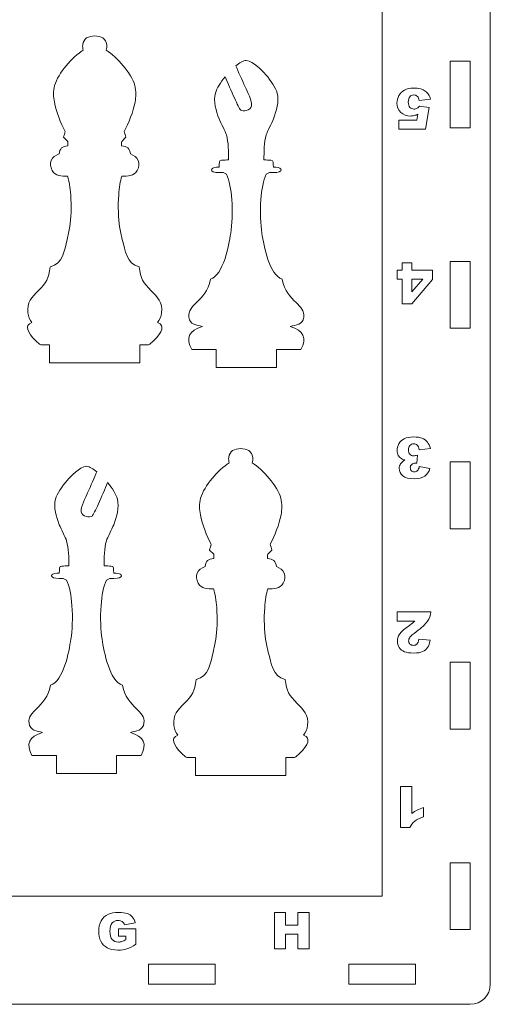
# Model space of a CAD drawing. Header units: centimetres. Extents: x -35.3 to 32, y -35 to 36.2.
# Tile 5 of 54: x -17.9 to -10.9, y -19.8 to -5. Entities that reach past the tile are written whole.
import ezdxf

# ---------------------------------------------------------------- set-up
doc = ezdxf.new("R2010")
doc.units = ezdxf.units.CM
doc.header["$MEASUREMENT"] = 0
doc.layers.add('Layer 1', color=7, linetype='Continuous')

msp = doc.modelspace()

# ---------------------------------------------------------------- linework, layer by layer
at = {"layer": 'Layer 1', "lineweight": 9}
for points, knots in [([(-34.79702, 4.47803), (-34.79702, 4.47803), (-11.15703, 4.47803), (-11.15703, 4.47803), (-11.15703, 4.47803), (-10.99203, 4.47803), (-10.85703, 4.34304), (-10.85703, 4.17803), (-10.85703, 4.17803), (-10.85703, 4.17803), (-10.85703, -19.46197), (-10.85703, -19.46197), (-10.85703, -19.46197), (-10.85703, -19.62697), (-10.99203, -19.76197), (-11.15703, -19.76197), (-11.15703, -19.76197), (-11.15703, -19.76197), (-34.79702, -19.76197), (-34.79702, -19.76197), (-34.79702, -19.76197), (-34.96202, -19.76197), (-35.09702, -19.62697), (-35.09702, -19.46197), (-35.09702, -19.46197), (-35.09702, -19.46197), (-35.09702, 4.17803), (-35.09702, 4.17803), (-35.09702, 4.17803), (-35.09702, 4.34304), (-34.96202, 4.47803), (-34.79702, 4.47803)], [0, 0, 0, 0, 0.11111111, 0.11111111, 0.11111111, 0.11111111, 0.22222222, 0.22222222, 0.22222222, 0.22222222, 0.33333333, 0.33333333, 0.33333333, 0.33333333, 0.44444444, 0.44444444, 0.44444444, 0.44444444, 0.55555556, 0.55555556, 0.55555556, 0.55555556, 0.66666667, 0.66666667, 0.66666667, 0.66666667, 0.77777778, 0.77777778, 0.77777778, 0.77777778, 1, 1, 1, 1]), ([(-33.47702, 2.85803), (-33.47702, 2.85803), (-12.47703, 2.85803), (-12.47703, 2.85803), (-12.47703, 2.85803), (-12.47703, 2.85803), (-12.47703, -18.14198), (-12.47703, -18.14198), (-12.47703, -18.14198), (-12.47703, -18.14198), (-33.47702, -18.14198), (-33.47702, -18.14198), (-33.47702, -18.14198), (-33.47702, -18.14198), (-33.47702, 2.85803), (-33.47702, 2.85803)], [0, 0, 0, 0, 0.2, 0.2, 0.2, 0.2, 0.4, 0.4, 0.4, 0.4, 0.6, 0.6, 0.6, 0.6, 1, 1, 1, 1]), ([(-16.78084, -5.26475), (-16.87343, -5.26875), (-16.94999, -5.29902), (-16.96099, -5.40066), (-16.96099, -5.40066), (-16.96382, -5.42688), (-16.96014, -5.4524), (-16.95321, -5.47736), (-16.95321, -5.47736), (-17.11514, -5.58048), (-17.33072, -5.82254), (-17.38071, -6.00701), (-17.38071, -6.00701), (-17.40352, -6.09111), (-17.40036, -6.17707), (-17.38492, -6.25927), (-17.38492, -6.25927), (-17.35997, -6.39214), (-17.28872, -6.5794), (-17.22159, -6.69522), (-17.22159, -6.69522), (-17.23072, -6.72445), (-17.23887, -6.75392), (-17.24722, -6.78338), (-17.24722, -6.78338), (-17.24722, -6.78338), (-17.18537, -6.84774), (-17.18537, -6.84774), (-17.18537, -6.84774), (-17.18304, -6.86051), (-17.18319, -6.88554), (-17.18403, -6.912), (-17.18403, -6.912), (-17.26668, -6.91383), (-17.30453, -6.95062), (-17.31479, -7.032), (-17.31479, -7.032), (-17.42613, -7.06698), (-17.47829, -7.17215), (-17.41766, -7.27905), (-17.41766, -7.27905), (-17.3676, -7.36735), (-17.27648, -7.36428), (-17.18788, -7.36379), (-17.18788, -7.36379), (-17.16294, -7.43625), (-17.14773, -7.53701), (-17.14005, -7.64436), (-17.14005, -7.64436), (-17.12764, -7.8179), (-17.13555, -8.00324), (-17.15413, -8.11976), (-17.15413, -8.11976), (-17.16476, -8.18655), (-17.17781, -8.24968), (-17.19351, -8.31066), (-17.19351, -8.31066), (-17.23824, -8.48446), (-17.25686, -8.67062), (-17.44578, -8.72354), (-17.44578, -8.72354), (-17.47067, -8.89916), (-17.49999, -8.9565), (-17.62806, -9.0825), (-17.62806, -9.0825), (-17.72065, -9.17358), (-17.7998, -9.25145), (-17.78235, -9.41101), (-17.78235, -9.41101), (-17.77607, -9.46844), (-17.75367, -9.51634), (-17.72051, -9.55438), (-17.72051, -9.55438), (-17.72051, -9.55438), (-17.75978, -9.57422), (-17.75978, -9.57422), (-17.75978, -9.57422), (-17.83177, -9.63228), (-17.76243, -9.74138), (-17.60583, -9.882), (-17.60583, -9.882), (-17.60583, -9.882), (-17.58849, -9.8893), (-17.58849, -9.8893), (-17.58849, -9.8893), (-17.58849, -9.8893), (-17.45584, -9.8893), (-17.45584, -9.8893), (-17.45584, -9.8893), (-17.45584, -9.8893), (-17.45584, -10.15931), (-17.45584, -10.15931), (-17.45584, -10.15931), (-17.45584, -10.15931), (-16.10584, -10.15931), (-16.10584, -10.15931), (-16.10584, -10.15931), (-16.10584, -10.15931), (-16.10584, -9.8893), (-16.10584, -9.8893), (-16.10584, -9.8893), (-16.10584, -9.8893), (-15.97319, -9.8893), (-15.97319, -9.8893), (-15.97319, -9.8893), (-15.97319, -9.8893), (-15.95586, -9.882), (-15.95586, -9.882), (-15.95586, -9.882), (-15.79926, -9.74138), (-15.72991, -9.63228), (-15.8019, -9.57422), (-15.8019, -9.57422), (-15.8019, -9.57422), (-15.84118, -9.55438), (-15.84118, -9.55438), (-15.84118, -9.55438), (-15.80801, -9.51634), (-15.78561, -9.46844), (-15.77933, -9.41101), (-15.77933, -9.41101), (-15.76189, -9.25145), (-15.84104, -9.17358), (-15.93363, -9.0825), (-15.93363, -9.0825), (-16.0617, -8.9565), (-16.09102, -8.89916), (-16.1159, -8.72354), (-16.1159, -8.72354), (-16.30482, -8.67062), (-16.32344, -8.48446), (-16.36817, -8.31066), (-16.36817, -8.31066), (-16.38387, -8.24968), (-16.39692, -8.18655), (-16.40756, -8.11976), (-16.40756, -8.11976), (-16.42613, -8.00324), (-16.43405, -7.8179), (-16.42163, -7.64436), (-16.42163, -7.64436), (-16.41396, -7.53701), (-16.39875, -7.43625), (-16.37381, -7.36379), (-16.37381, -7.36379), (-16.2852, -7.36428), (-16.19409, -7.36735), (-16.14402, -7.27905), (-16.14402, -7.27905), (-16.0834, -7.17215), (-16.13555, -7.06698), (-16.2469, -7.032), (-16.2469, -7.032), (-16.25716, -6.95062), (-16.295, -6.91383), (-16.37765, -6.912), (-16.37765, -6.912), (-16.3785, -6.88554), (-16.37864, -6.86051), (-16.37632, -6.84774), (-16.37632, -6.84774), (-16.37632, -6.84774), (-16.31446, -6.78338), (-16.31446, -6.78338), (-16.31446, -6.78338), (-16.32281, -6.75392), (-16.33097, -6.72445), (-16.34009, -6.69522), (-16.34009, -6.69522), (-16.27296, -6.5794), (-16.20171, -6.39214), (-16.17676, -6.25927), (-16.17676, -6.25927), (-16.16133, -6.17707), (-16.15817, -6.09111), (-16.18097, -6.00701), (-16.18097, -6.00701), (-16.23096, -5.82254), (-16.44655, -5.58048), (-16.60847, -5.47736), (-16.60847, -5.47736), (-16.60154, -5.4524), (-16.59786, -5.42688), (-16.6007, -5.40066), (-16.6007, -5.40066), (-16.6117, -5.29902), (-16.68825, -5.26875), (-16.78084, -5.26475)], [0, 0, 0, 0, 0.02083333, 0.02083333, 0.02083333, 0.02083333, 0.04166667, 0.04166667, 0.04166667, 0.04166667, 0.0625, 0.0625, 0.0625, 0.0625, 0.08333333, 0.08333333, 0.08333333, 0.08333333, 0.10416667, 0.10416667, 0.10416667, 0.10416667, 0.125, 0.125, 0.125, 0.125, 0.14583333, 0.14583333, 0.14583333, 0.14583333, 0.16666667, 0.16666667, 0.16666667, 0.16666667, 0.1875, 0.1875, 0.1875, 0.1875, 0.20833333, 0.20833333, 0.20833333, 0.20833333, 0.22916667, 0.22916667, 0.22916667, 0.22916667, 0.25, 0.25, 0.25, 0.25, 0.27083333, 0.27083333, 0.27083333, 0.27083333, 0.29166667, 0.29166667, 0.29166667, 0.29166667, 0.3125, 0.3125, 0.3125, 0.3125, 0.33333333, 0.33333333, 0.33333333, 0.33333333, 0.35416667, 0.35416667, 0.35416667, 0.35416667, 0.375, 0.375, 0.375, 0.375, 0.39583333, 0.39583333, 0.39583333, 0.39583333, 0.41666667, 0.41666667, 0.41666667, 0.41666667, 0.4375, 0.4375, 0.4375, 0.4375, 0.45833333, 0.45833333, 0.45833333, 0.45833333, 0.47916667, 0.47916667, 0.47916667, 0.47916667, 0.5, 0.5, 0.5, 0.5, 0.52083333, 0.52083333, 0.52083333, 0.52083333, 0.54166667, 0.54166667, 0.54166667, 0.54166667, 0.5625, 0.5625, 0.5625, 0.5625, 0.58333333, 0.58333333, 0.58333333, 0.58333333, 0.60416667, 0.60416667, 0.60416667, 0.60416667, 0.625, 0.625, 0.625, 0.625, 0.64583333, 0.64583333, 0.64583333, 0.64583333, 0.66666667, 0.66666667, 0.66666667, 0.66666667, 0.6875, 0.6875, 0.6875, 0.6875, 0.70833333, 0.70833333, 0.70833333, 0.70833333, 0.72916667, 0.72916667, 0.72916667, 0.72916667, 0.75, 0.75, 0.75, 0.75, 0.77083333, 0.77083333, 0.77083333, 0.77083333, 0.79166667, 0.79166667, 0.79166667, 0.79166667, 0.8125, 0.8125, 0.8125, 0.8125, 0.83333333, 0.83333333, 0.83333333, 0.83333333, 0.85416667, 0.85416667, 0.85416667, 0.85416667, 0.875, 0.875, 0.875, 0.875, 0.89583333, 0.89583333, 0.89583333, 0.89583333, 0.91666667, 0.91666667, 0.91666667, 0.91666667, 0.9375, 0.9375, 0.9375, 0.9375, 0.95833333, 0.95833333, 0.95833333, 0.95833333, 1, 1, 1, 1]), ([(-13.69479, -9.96149), (-13.59996, -9.79211), (-13.6506, -9.67533), (-13.85421, -9.61389), (-13.85421, -9.61389), (-13.76853, -9.59607), (-13.66259, -9.5864), (-13.65057, -9.47651), (-13.65057, -9.47651), (-13.64008, -9.38055), (-13.69802, -9.32354), (-13.7658, -9.25686), (-13.7658, -9.25686), (-13.84732, -9.17666), (-13.94083, -9.08465), (-13.97377, -8.9076), (-13.97377, -8.9076), (-14.16738, -8.84713), (-14.24823, -8.40548), (-14.27776, -8.22015), (-14.27776, -8.22015), (-14.29777, -8.09461), (-14.30646, -7.89723), (-14.2934, -7.71454), (-14.2934, -7.71454), (-14.28279, -7.56612), (-14.25765, -7.42568), (-14.21238, -7.33698), (-14.21238, -7.33698), (-14.1652, -7.30394), (-14.16299, -7.31019), (-14.10407, -7.31057), (-14.10407, -7.31057), (-13.9443, -7.3116), (-13.96798, -7.23388), (-14.06632, -7.23171), (-14.06632, -7.23171), (-14.06632, -7.23171), (-14.10343, -7.23089), (-14.10343, -7.23089), (-14.10343, -7.23089), (-14.11187, -7.17724), (-14.09359, -7.12436), (-14.14119, -7.12415), (-14.14119, -7.12415), (-14.1765, -7.12398), (-14.21127, -7.12256), (-14.2465, -7.12103), (-14.2465, -7.12103), (-14.24646, -7.00357), (-14.24517, -6.85797), (-14.21354, -6.74717), (-14.21354, -6.74717), (-14.19766, -6.69144), (-14.12981, -6.57605), (-14.10339, -6.50513), (-14.10339, -6.50513), (-14.05945, -6.38711), (-14.01448, -6.24666), (-14.04856, -6.12095), (-14.04856, -6.12095), (-14.07058, -6.0397), (-14.13956, -5.93648), (-14.22037, -5.84535), (-14.22037, -5.84535), (-14.2714, -5.78779), (-14.40568, -5.64156), (-14.51111, -5.63121), (-14.51111, -5.63121), (-14.56044, -5.63605), (-14.6161, -5.67065), (-14.66657, -5.71199), (-14.66657, -5.71199), (-14.63468, -5.79479), (-14.5738, -5.9235), (-14.5277, -6.02825), (-14.5277, -6.02825), (-14.50036, -6.09037), (-14.41999, -6.24848), (-14.43177, -6.31084), (-14.43177, -6.31084), (-14.4458, -6.38512), (-14.56358, -6.40229), (-14.59398, -6.37558), (-14.59398, -6.37558), (-14.61289, -6.35703), (-14.6489, -6.28419), (-14.68891, -6.19412), (-14.68891, -6.19412), (-14.73278, -6.09536), (-14.79034, -5.96678), (-14.82807, -5.87585), (-14.82807, -5.87585), (-14.89729, -5.95895), (-14.95406, -6.04865), (-14.97366, -6.12095), (-14.97366, -6.12095), (-15.00774, -6.24666), (-14.96278, -6.38711), (-14.91883, -6.50513), (-14.91883, -6.50513), (-14.89241, -6.57605), (-14.82456, -6.69144), (-14.80868, -6.74717), (-14.80868, -6.74717), (-14.77705, -6.85797), (-14.77576, -7.00357), (-14.77572, -7.12103), (-14.77572, -7.12103), (-14.81095, -7.12256), (-14.84572, -7.12398), (-14.88103, -7.12415), (-14.88103, -7.12415), (-14.92863, -7.12436), (-14.91035, -7.17724), (-14.91879, -7.23089), (-14.91879, -7.23089), (-14.91879, -7.23089), (-14.9559, -7.23171), (-14.9559, -7.23171), (-14.9559, -7.23171), (-15.05424, -7.23388), (-15.07792, -7.3116), (-14.91815, -7.31057), (-14.91815, -7.31057), (-14.85923, -7.31019), (-14.85703, -7.30394), (-14.80984, -7.33698), (-14.80984, -7.33698), (-14.76457, -7.42568), (-14.73943, -7.56612), (-14.72882, -7.71454), (-14.72882, -7.71454), (-14.71576, -7.89723), (-14.72445, -8.09461), (-14.74446, -8.22015), (-14.74446, -8.22015), (-14.77399, -8.40548), (-14.85484, -8.84713), (-15.04845, -8.9076), (-15.04845, -8.9076), (-15.0814, -9.08465), (-15.17491, -9.17666), (-15.25642, -9.25686), (-15.25642, -9.25686), (-15.3242, -9.32354), (-15.38214, -9.38055), (-15.37165, -9.47651), (-15.37165, -9.47651), (-15.35963, -9.5864), (-15.25369, -9.59607), (-15.16801, -9.61389), (-15.16801, -9.61389), (-15.37162, -9.67533), (-15.42226, -9.79211), (-15.32743, -9.96149), (-15.32743, -9.96149), (-15.32743, -9.96149), (-14.96111, -9.96149), (-14.96111, -9.96149), (-14.96111, -9.96149), (-14.96111, -9.96149), (-14.96111, -10.23149), (-14.96111, -10.23149), (-14.96111, -10.23149), (-14.96111, -10.23149), (-14.06111, -10.23149), (-14.06111, -10.23149), (-14.06111, -10.23149), (-14.06111, -10.23149), (-14.06111, -9.96149), (-14.06111, -9.96149), (-14.06111, -9.96149), (-14.06111, -9.96149), (-13.69479, -9.96149), (-13.69479, -9.96149)], [0, 0, 0, 0, 0.02222222, 0.02222222, 0.02222222, 0.02222222, 0.04444444, 0.04444444, 0.04444444, 0.04444444, 0.06666667, 0.06666667, 0.06666667, 0.06666667, 0.08888889, 0.08888889, 0.08888889, 0.08888889, 0.11111111, 0.11111111, 0.11111111, 0.11111111, 0.13333333, 0.13333333, 0.13333333, 0.13333333, 0.15555556, 0.15555556, 0.15555556, 0.15555556, 0.17777778, 0.17777778, 0.17777778, 0.17777778, 0.2, 0.2, 0.2, 0.2, 0.22222222, 0.22222222, 0.22222222, 0.22222222, 0.24444444, 0.24444444, 0.24444444, 0.24444444, 0.26666667, 0.26666667, 0.26666667, 0.26666667, 0.28888889, 0.28888889, 0.28888889, 0.28888889, 0.31111111, 0.31111111, 0.31111111, 0.31111111, 0.33333333, 0.33333333, 0.33333333, 0.33333333, 0.35555556, 0.35555556, 0.35555556, 0.35555556, 0.37777778, 0.37777778, 0.37777778, 0.37777778, 0.4, 0.4, 0.4, 0.4, 0.42222222, 0.42222222, 0.42222222, 0.42222222, 0.44444444, 0.44444444, 0.44444444, 0.44444444, 0.46666667, 0.46666667, 0.46666667, 0.46666667, 0.48888889, 0.48888889, 0.48888889, 0.48888889, 0.51111111, 0.51111111, 0.51111111, 0.51111111, 0.53333333, 0.53333333, 0.53333333, 0.53333333, 0.55555556, 0.55555556, 0.55555556, 0.55555556, 0.57777778, 0.57777778, 0.57777778, 0.57777778, 0.6, 0.6, 0.6, 0.6, 0.62222222, 0.62222222, 0.62222222, 0.62222222, 0.64444444, 0.64444444, 0.64444444, 0.64444444, 0.66666667, 0.66666667, 0.66666667, 0.66666667, 0.68888889, 0.68888889, 0.68888889, 0.68888889, 0.71111111, 0.71111111, 0.71111111, 0.71111111, 0.73333333, 0.73333333, 0.73333333, 0.73333333, 0.75555556, 0.75555556, 0.75555556, 0.75555556, 0.77777778, 0.77777778, 0.77777778, 0.77777778, 0.8, 0.8, 0.8, 0.8, 0.82222222, 0.82222222, 0.82222222, 0.82222222, 0.84444444, 0.84444444, 0.84444444, 0.84444444, 0.86666667, 0.86666667, 0.86666667, 0.86666667, 0.88888889, 0.88888889, 0.88888889, 0.88888889, 0.91111111, 0.91111111, 0.91111111, 0.91111111, 0.93333333, 0.93333333, 0.93333333, 0.93333333, 0.95555556, 0.95555556, 0.95555556, 0.95555556, 1, 1, 1, 1]), ([(-11.45703, -6.64198), (-11.45703, -6.64198), (-11.45703, -5.64198), (-11.45703, -5.64198), (-11.45703, -5.64198), (-11.45703, -5.64198), (-11.15703, -5.64198), (-11.15703, -5.64198), (-11.15703, -5.64198), (-11.15703, -5.64198), (-11.15703, -6.64198), (-11.15703, -6.64198), (-11.15703, -6.64198), (-11.15703, -6.64198), (-11.45703, -6.64198), (-11.45703, -6.64198)], [0, 0, 0, 0, 0.2, 0.2, 0.2, 0.2, 0.4, 0.4, 0.4, 0.4, 0.6, 0.6, 0.6, 0.6, 1, 1, 1, 1]), ([(-11.45703, -9.64198), (-11.45703, -9.64198), (-11.45703, -8.64198), (-11.45703, -8.64198), (-11.45703, -8.64198), (-11.45703, -8.64198), (-11.15703, -8.64198), (-11.15703, -8.64198), (-11.15703, -8.64198), (-11.15703, -8.64198), (-11.15703, -9.64198), (-11.15703, -9.64198), (-11.15703, -9.64198), (-11.15703, -9.64198), (-11.45703, -9.64198), (-11.45703, -9.64198)], [0, 0, 0, 0, 0.2, 0.2, 0.2, 0.2, 0.4, 0.4, 0.4, 0.4, 0.6, 0.6, 0.6, 0.6, 1, 1, 1, 1]), ([(-14.59466, -11.44246), (-14.68725, -11.44647), (-14.76381, -11.47674), (-14.7748, -11.57837), (-14.7748, -11.57837), (-14.77764, -11.6046), (-14.77396, -11.63011), (-14.76703, -11.65507), (-14.76703, -11.65507), (-14.92896, -11.75819), (-15.14454, -12.00026), (-15.19453, -12.18472), (-15.19453, -12.18472), (-15.21733, -12.26883), (-15.21417, -12.35479), (-15.19874, -12.43698), (-15.19874, -12.43698), (-15.17379, -12.56986), (-15.10254, -12.75711), (-15.03541, -12.87293), (-15.03541, -12.87293), (-15.04453, -12.90217), (-15.05269, -12.93164), (-15.06104, -12.9611), (-15.06104, -12.9611), (-15.06104, -12.9611), (-14.99918, -13.02546), (-14.99918, -13.02546), (-14.99918, -13.02546), (-14.99686, -13.03823), (-14.997, -13.06326), (-14.99785, -13.08972), (-14.99785, -13.08972), (-15.0805, -13.09154), (-15.11834, -13.12834), (-15.1286, -13.20971), (-15.1286, -13.20971), (-15.23995, -13.2447), (-15.29211, -13.34986), (-15.23148, -13.45676), (-15.23148, -13.45676), (-15.18141, -13.54506), (-15.0903, -13.54199), (-15.00169, -13.54151), (-15.00169, -13.54151), (-14.97675, -13.61397), (-14.96154, -13.71472), (-14.95387, -13.82207), (-14.95387, -13.82207), (-14.94146, -13.99562), (-14.94937, -14.18096), (-14.96794, -14.29747), (-14.96794, -14.29747), (-14.97858, -14.36427), (-14.99163, -14.4274), (-15.00733, -14.48838), (-15.00733, -14.48838), (-15.05206, -14.66218), (-15.07068, -14.84833), (-15.2596, -14.90125), (-15.2596, -14.90125), (-15.28448, -15.07687), (-15.3138, -15.13422), (-15.44187, -15.26022), (-15.44187, -15.26022), (-15.53447, -15.3513), (-15.61361, -15.42917), (-15.59617, -15.58873), (-15.59617, -15.58873), (-15.58989, -15.64616), (-15.56749, -15.69406), (-15.53432, -15.7321), (-15.53432, -15.7321), (-15.53432, -15.7321), (-15.5736, -15.75193), (-15.5736, -15.75193), (-15.5736, -15.75193), (-15.64559, -15.80999), (-15.57624, -15.9191), (-15.41964, -16.05972), (-15.41964, -16.05972), (-15.41964, -16.05972), (-15.40231, -16.06701), (-15.40231, -16.06701), (-15.40231, -16.06701), (-15.40231, -16.06701), (-15.26966, -16.06701), (-15.26966, -16.06701), (-15.26966, -16.06701), (-15.26966, -16.06701), (-15.26966, -16.33702), (-15.26966, -16.33702), (-15.26966, -16.33702), (-15.26966, -16.33702), (-13.91966, -16.33702), (-13.91966, -16.33702), (-13.91966, -16.33702), (-13.91966, -16.33702), (-13.91966, -16.06701), (-13.91966, -16.06701), (-13.91966, -16.06701), (-13.91966, -16.06701), (-13.78701, -16.06701), (-13.78701, -16.06701), (-13.78701, -16.06701), (-13.78701, -16.06701), (-13.76967, -16.05972), (-13.76967, -16.05972), (-13.76967, -16.05972), (-13.61307, -15.9191), (-13.54373, -15.80999), (-13.61572, -15.75193), (-13.61572, -15.75193), (-13.61572, -15.75193), (-13.655, -15.7321), (-13.655, -15.7321), (-13.655, -15.7321), (-13.62183, -15.69406), (-13.59943, -15.64616), (-13.59315, -15.58873), (-13.59315, -15.58873), (-13.57571, -15.42917), (-13.65485, -15.3513), (-13.74744, -15.26022), (-13.74744, -15.26022), (-13.87551, -15.13422), (-13.90484, -15.07687), (-13.92972, -14.90125), (-13.92972, -14.90125), (-14.11864, -14.84833), (-14.13726, -14.66218), (-14.18199, -14.48838), (-14.18199, -14.48838), (-14.19769, -14.4274), (-14.21074, -14.36427), (-14.22138, -14.29747), (-14.22138, -14.29747), (-14.23995, -14.18096), (-14.24786, -13.99562), (-14.23545, -13.82207), (-14.23545, -13.82207), (-14.22777, -13.71472), (-14.21256, -13.61397), (-14.18763, -13.54151), (-14.18763, -13.54151), (-14.09902, -13.54199), (-14.0079, -13.54506), (-13.95784, -13.45676), (-13.95784, -13.45676), (-13.89721, -13.34986), (-13.94937, -13.2447), (-14.06072, -13.20971), (-14.06072, -13.20971), (-14.07098, -13.12834), (-14.10882, -13.09154), (-14.19147, -13.08972), (-14.19147, -13.08972), (-14.19231, -13.06326), (-14.19246, -13.03823), (-14.19014, -13.02546), (-14.19014, -13.02546), (-14.19014, -13.02546), (-14.12828, -12.9611), (-14.12828, -12.9611), (-14.12828, -12.9611), (-14.13663, -12.93164), (-14.14479, -12.90217), (-14.15391, -12.87293), (-14.15391, -12.87293), (-14.08678, -12.75711), (-14.01553, -12.56986), (-13.99058, -12.43698), (-13.99058, -12.43698), (-13.97514, -12.35479), (-13.97199, -12.26883), (-13.99479, -12.18472), (-13.99479, -12.18472), (-14.04478, -12.00026), (-14.26036, -11.75819), (-14.42229, -11.65507), (-14.42229, -11.65507), (-14.41536, -11.63011), (-14.41168, -11.6046), (-14.41452, -11.57837), (-14.41452, -11.57837), (-14.42551, -11.47674), (-14.50207, -11.44647), (-14.59466, -11.44246)], [0, 0, 0, 0, 0.02083333, 0.02083333, 0.02083333, 0.02083333, 0.04166667, 0.04166667, 0.04166667, 0.04166667, 0.0625, 0.0625, 0.0625, 0.0625, 0.08333333, 0.08333333, 0.08333333, 0.08333333, 0.10416667, 0.10416667, 0.10416667, 0.10416667, 0.125, 0.125, 0.125, 0.125, 0.14583333, 0.14583333, 0.14583333, 0.14583333, 0.16666667, 0.16666667, 0.16666667, 0.16666667, 0.1875, 0.1875, 0.1875, 0.1875, 0.20833333, 0.20833333, 0.20833333, 0.20833333, 0.22916667, 0.22916667, 0.22916667, 0.22916667, 0.25, 0.25, 0.25, 0.25, 0.27083333, 0.27083333, 0.27083333, 0.27083333, 0.29166667, 0.29166667, 0.29166667, 0.29166667, 0.3125, 0.3125, 0.3125, 0.3125, 0.33333333, 0.33333333, 0.33333333, 0.33333333, 0.35416667, 0.35416667, 0.35416667, 0.35416667, 0.375, 0.375, 0.375, 0.375, 0.39583333, 0.39583333, 0.39583333, 0.39583333, 0.41666667, 0.41666667, 0.41666667, 0.41666667, 0.4375, 0.4375, 0.4375, 0.4375, 0.45833333, 0.45833333, 0.45833333, 0.45833333, 0.47916667, 0.47916667, 0.47916667, 0.47916667, 0.5, 0.5, 0.5, 0.5, 0.52083333, 0.52083333, 0.52083333, 0.52083333, 0.54166667, 0.54166667, 0.54166667, 0.54166667, 0.5625, 0.5625, 0.5625, 0.5625, 0.58333333, 0.58333333, 0.58333333, 0.58333333, 0.60416667, 0.60416667, 0.60416667, 0.60416667, 0.625, 0.625, 0.625, 0.625, 0.64583333, 0.64583333, 0.64583333, 0.64583333, 0.66666667, 0.66666667, 0.66666667, 0.66666667, 0.6875, 0.6875, 0.6875, 0.6875, 0.70833333, 0.70833333, 0.70833333, 0.70833333, 0.72916667, 0.72916667, 0.72916667, 0.72916667, 0.75, 0.75, 0.75, 0.75, 0.77083333, 0.77083333, 0.77083333, 0.77083333, 0.79166667, 0.79166667, 0.79166667, 0.79166667, 0.8125, 0.8125, 0.8125, 0.8125, 0.83333333, 0.83333333, 0.83333333, 0.83333333, 0.85416667, 0.85416667, 0.85416667, 0.85416667, 0.875, 0.875, 0.875, 0.875, 0.89583333, 0.89583333, 0.89583333, 0.89583333, 0.91666667, 0.91666667, 0.91666667, 0.91666667, 0.9375, 0.9375, 0.9375, 0.9375, 0.95833333, 0.95833333, 0.95833333, 0.95833333, 1, 1, 1, 1]), ([(-11.45703, -12.64198), (-11.45703, -12.64198), (-11.45703, -11.64198), (-11.45703, -11.64198), (-11.45703, -11.64198), (-11.45703, -11.64198), (-11.15703, -11.64198), (-11.15703, -11.64198), (-11.15703, -11.64198), (-11.15703, -11.64198), (-11.15703, -12.64198), (-11.15703, -12.64198), (-11.15703, -12.64198), (-11.15703, -12.64198), (-11.45703, -12.64198), (-11.45703, -12.64198)], [0, 0, 0, 0, 0.2, 0.2, 0.2, 0.2, 0.4, 0.4, 0.4, 0.4, 0.6, 0.6, 0.6, 0.6, 1, 1, 1, 1]), ([(-17.72039, -16.03833), (-17.81522, -15.86895), (-17.76458, -15.75218), (-17.56097, -15.69073), (-17.56097, -15.69073), (-17.64665, -15.67291), (-17.75259, -15.66324), (-17.76462, -15.55335), (-17.76462, -15.55335), (-17.7751, -15.45739), (-17.71716, -15.40039), (-17.64938, -15.3337), (-17.64938, -15.3337), (-17.56787, -15.25351), (-17.47436, -15.1615), (-17.44141, -14.98444), (-17.44141, -14.98444), (-17.2478, -14.92397), (-17.16695, -14.48232), (-17.13743, -14.29699), (-17.13743, -14.29699), (-17.11741, -14.17145), (-17.10872, -13.97407), (-17.12178, -13.79138), (-17.12178, -13.79138), (-17.13239, -13.64296), (-17.15753, -13.50252), (-17.2028, -13.41382), (-17.2028, -13.41382), (-17.24999, -13.38079), (-17.25219, -13.38703), (-17.31112, -13.38741), (-17.31112, -13.38741), (-17.47088, -13.38844), (-17.44721, -13.31072), (-17.34886, -13.30855), (-17.34886, -13.30855), (-17.34886, -13.30855), (-17.31176, -13.30773), (-17.31176, -13.30773), (-17.31176, -13.30773), (-17.30331, -13.25408), (-17.32159, -13.20121), (-17.27399, -13.20099), (-17.27399, -13.20099), (-17.23868, -13.20082), (-17.20392, -13.19941), (-17.16868, -13.19788), (-17.16868, -13.19788), (-17.16873, -13.08041), (-17.17001, -12.93482), (-17.20164, -12.82402), (-17.20164, -12.82402), (-17.21753, -12.76828), (-17.28538, -12.65289), (-17.31179, -12.58197), (-17.31179, -12.58197), (-17.35574, -12.46396), (-17.4007, -12.3235), (-17.36662, -12.19779), (-17.36662, -12.19779), (-17.34461, -12.11655), (-17.27562, -12.01333), (-17.19482, -11.92219), (-17.19482, -11.92219), (-17.14379, -11.86464), (-17.0095, -11.7184), (-16.90407, -11.70805), (-16.90407, -11.70805), (-16.85474, -11.7129), (-16.79909, -11.74749), (-16.74862, -11.78883), (-16.74862, -11.78883), (-16.7805, -11.87164), (-16.84139, -12.00035), (-16.88749, -12.1051), (-16.88749, -12.1051), (-16.91482, -12.16722), (-16.9952, -12.32532), (-16.98342, -12.38768), (-16.98342, -12.38768), (-16.96939, -12.46197), (-16.8516, -12.47914), (-16.8212, -12.45243), (-16.8212, -12.45243), (-16.80229, -12.43388), (-16.76628, -12.36103), (-16.72628, -12.27096), (-16.72628, -12.27096), (-16.6824, -12.1722), (-16.62485, -12.04362), (-16.58711, -11.95269), (-16.58711, -11.95269), (-16.51789, -12.0358), (-16.46112, -12.12549), (-16.44153, -12.19779), (-16.44153, -12.19779), (-16.40744, -12.3235), (-16.45241, -12.46396), (-16.49636, -12.58197), (-16.49636, -12.58197), (-16.52277, -12.65289), (-16.59062, -12.76828), (-16.60651, -12.82402), (-16.60651, -12.82402), (-16.63813, -12.93482), (-16.63942, -13.08041), (-16.63946, -13.19788), (-16.63946, -13.19788), (-16.60423, -13.19941), (-16.56946, -13.20082), (-16.53416, -13.20099), (-16.53416, -13.20099), (-16.48655, -13.20121), (-16.50483, -13.25408), (-16.49639, -13.30773), (-16.49639, -13.30773), (-16.49639, -13.30773), (-16.45928, -13.30855), (-16.45928, -13.30855), (-16.45928, -13.30855), (-16.36094, -13.31072), (-16.33726, -13.38844), (-16.49703, -13.38741), (-16.49703, -13.38741), (-16.55595, -13.38703), (-16.55816, -13.38079), (-16.60535, -13.41382), (-16.60535, -13.41382), (-16.65062, -13.50252), (-16.67575, -13.64296), (-16.68636, -13.79138), (-16.68636, -13.79138), (-16.69942, -13.97407), (-16.69074, -14.17145), (-16.67072, -14.29699), (-16.67072, -14.29699), (-16.64119, -14.48232), (-16.56035, -14.92397), (-16.36674, -14.98444), (-16.36674, -14.98444), (-16.33379, -15.1615), (-16.24028, -15.25351), (-16.15877, -15.3337), (-16.15877, -15.3337), (-16.09099, -15.40039), (-16.03304, -15.45739), (-16.04353, -15.55335), (-16.04353, -15.55335), (-16.05555, -15.66324), (-16.16149, -15.67291), (-16.24717, -15.69073), (-16.24717, -15.69073), (-16.04357, -15.75218), (-15.99292, -15.86895), (-16.08776, -16.03833), (-16.08776, -16.03833), (-16.08776, -16.03833), (-16.45407, -16.03833), (-16.45407, -16.03833), (-16.45407, -16.03833), (-16.45407, -16.03833), (-16.45407, -16.30833), (-16.45407, -16.30833), (-16.45407, -16.30833), (-16.45407, -16.30833), (-17.35407, -16.30833), (-17.35407, -16.30833), (-17.35407, -16.30833), (-17.35407, -16.30833), (-17.35407, -16.03833), (-17.35407, -16.03833), (-17.35407, -16.03833), (-17.35407, -16.03833), (-17.72039, -16.03833), (-17.72039, -16.03833)], [0, 0, 0, 0, 0.02222222, 0.02222222, 0.02222222, 0.02222222, 0.04444444, 0.04444444, 0.04444444, 0.04444444, 0.06666667, 0.06666667, 0.06666667, 0.06666667, 0.08888889, 0.08888889, 0.08888889, 0.08888889, 0.11111111, 0.11111111, 0.11111111, 0.11111111, 0.13333333, 0.13333333, 0.13333333, 0.13333333, 0.15555556, 0.15555556, 0.15555556, 0.15555556, 0.17777778, 0.17777778, 0.17777778, 0.17777778, 0.2, 0.2, 0.2, 0.2, 0.22222222, 0.22222222, 0.22222222, 0.22222222, 0.24444444, 0.24444444, 0.24444444, 0.24444444, 0.26666667, 0.26666667, 0.26666667, 0.26666667, 0.28888889, 0.28888889, 0.28888889, 0.28888889, 0.31111111, 0.31111111, 0.31111111, 0.31111111, 0.33333333, 0.33333333, 0.33333333, 0.33333333, 0.35555556, 0.35555556, 0.35555556, 0.35555556, 0.37777778, 0.37777778, 0.37777778, 0.37777778, 0.4, 0.4, 0.4, 0.4, 0.42222222, 0.42222222, 0.42222222, 0.42222222, 0.44444444, 0.44444444, 0.44444444, 0.44444444, 0.46666667, 0.46666667, 0.46666667, 0.46666667, 0.48888889, 0.48888889, 0.48888889, 0.48888889, 0.51111111, 0.51111111, 0.51111111, 0.51111111, 0.53333333, 0.53333333, 0.53333333, 0.53333333, 0.55555556, 0.55555556, 0.55555556, 0.55555556, 0.57777778, 0.57777778, 0.57777778, 0.57777778, 0.6, 0.6, 0.6, 0.6, 0.62222222, 0.62222222, 0.62222222, 0.62222222, 0.64444444, 0.64444444, 0.64444444, 0.64444444, 0.66666667, 0.66666667, 0.66666667, 0.66666667, 0.68888889, 0.68888889, 0.68888889, 0.68888889, 0.71111111, 0.71111111, 0.71111111, 0.71111111, 0.73333333, 0.73333333, 0.73333333, 0.73333333, 0.75555556, 0.75555556, 0.75555556, 0.75555556, 0.77777778, 0.77777778, 0.77777778, 0.77777778, 0.8, 0.8, 0.8, 0.8, 0.82222222, 0.82222222, 0.82222222, 0.82222222, 0.84444444, 0.84444444, 0.84444444, 0.84444444, 0.86666667, 0.86666667, 0.86666667, 0.86666667, 0.88888889, 0.88888889, 0.88888889, 0.88888889, 0.91111111, 0.91111111, 0.91111111, 0.91111111, 0.93333333, 0.93333333, 0.93333333, 0.93333333, 0.95555556, 0.95555556, 0.95555556, 0.95555556, 1, 1, 1, 1]), ([(-11.45703, -15.64198), (-11.45703, -15.64198), (-11.45703, -14.64198), (-11.45703, -14.64198), (-11.45703, -14.64198), (-11.45703, -14.64198), (-11.15703, -14.64198), (-11.15703, -14.64198), (-11.15703, -14.64198), (-11.15703, -14.64198), (-11.15703, -15.64198), (-11.15703, -15.64198), (-11.15703, -15.64198), (-11.15703, -15.64198), (-11.45703, -15.64198), (-11.45703, -15.64198)], [0, 0, 0, 0, 0.2, 0.2, 0.2, 0.2, 0.4, 0.4, 0.4, 0.4, 0.6, 0.6, 0.6, 0.6, 1, 1, 1, 1]), ([(-11.45703, -18.64198), (-11.45703, -18.64198), (-11.45703, -17.64198), (-11.45703, -17.64198), (-11.45703, -17.64198), (-11.45703, -17.64198), (-11.15703, -17.64198), (-11.15703, -17.64198), (-11.15703, -17.64198), (-11.15703, -17.64198), (-11.15703, -18.64198), (-11.15703, -18.64198), (-11.15703, -18.64198), (-11.15703, -18.64198), (-11.45703, -18.64198), (-11.45703, -18.64198)], [0, 0, 0, 0, 0.2, 0.2, 0.2, 0.2, 0.4, 0.4, 0.4, 0.4, 0.6, 0.6, 0.6, 0.6, 1, 1, 1, 1])]:
    msp.add_open_spline(points, degree=3, knots=knots, dxfattribs=at)
at = {"layer": 'Layer 1', "color": 30, "lineweight": 9}
for points, knots in [([(-11.82605, -6.6633), (-11.82605, -6.6633), (-12.22568, -6.6633), (-12.22568, -6.6633), (-12.22568, -6.6633), (-12.22568, -6.6633), (-12.22568, -6.52868), (-12.22568, -6.52868), (-12.22568, -6.52868), (-12.22568, -6.52868), (-11.95503, -6.52868), (-11.95503, -6.52868), (-11.95503, -6.52868), (-11.95503, -6.52868), (-11.94064, -6.43794), (-11.94064, -6.43794), (-11.94064, -6.43794), (-11.95926, -6.44669), (-11.97775, -6.45332), (-11.99609, -6.4577), (-11.99609, -6.4577), (-12.01444, -6.46207), (-12.0325, -6.46433), (-12.05042, -6.46433), (-12.05042, -6.46433), (-12.11096, -6.46433), (-12.16021, -6.44598), (-12.19788, -6.40929), (-12.19788, -6.40929), (-12.23556, -6.37275), (-12.25447, -6.3266), (-12.25447, -6.27086), (-12.25447, -6.27086), (-12.25447, -6.23178), (-12.24473, -6.19424), (-12.2254, -6.15812), (-12.2254, -6.15812), (-12.20593, -6.12199), (-12.17841, -6.09447), (-12.14271, -6.07542), (-12.14271, -6.07542), (-12.10701, -6.05637), (-12.06129, -6.04692), (-12.00569, -6.04692), (-12.00569, -6.04692), (-11.96575, -6.04692), (-11.93146, -6.05073), (-11.90296, -6.05835), (-11.90296, -6.05835), (-11.87446, -6.06583), (-11.85018, -6.07726), (-11.83029, -6.09222), (-11.83029, -6.09222), (-11.81025, -6.10732), (-11.79416, -6.12425), (-11.78174, -6.1433), (-11.78174, -6.1433), (-11.76933, -6.16235), (-11.75903, -6.18606), (-11.7507, -6.21456), (-11.7507, -6.21456), (-11.7507, -6.21456), (-11.92088, -6.23319), (-11.92088, -6.23319), (-11.92088, -6.23319), (-11.92497, -6.20581), (-11.93471, -6.18493), (-11.94981, -6.17067), (-11.94981, -6.17067), (-11.96505, -6.15642), (-11.98311, -6.14937), (-12.004, -6.14937), (-12.004, -6.14937), (-12.02756, -6.14937), (-12.04689, -6.15826), (-12.06213, -6.17604), (-12.06213, -6.17604), (-12.07751, -6.19382), (-12.08513, -6.22035), (-12.08513, -6.25562), (-12.08513, -6.25562), (-12.08513, -6.29175), (-12.07737, -6.31814), (-12.06199, -6.33493), (-12.06199, -6.33493), (-12.04661, -6.35172), (-12.02601, -6.36019), (-12.00047, -6.36019), (-12.00047, -6.36019), (-11.98424, -6.36019), (-11.96844, -6.35624), (-11.95334, -6.34819), (-11.95334, -6.34819), (-11.94205, -6.34241), (-11.92963, -6.33197), (-11.91622, -6.31673), (-11.91622, -6.31673), (-11.91622, -6.31673), (-11.77271, -6.33747), (-11.77271, -6.33747), (-11.77271, -6.33747), (-11.77271, -6.33747), (-11.82605, -6.6633), (-11.82605, -6.6633)], [0, 0, 0, 0, 0.03703704, 0.03703704, 0.03703704, 0.03703704, 0.07407407, 0.07407407, 0.07407407, 0.07407407, 0.11111111, 0.11111111, 0.11111111, 0.11111111, 0.14814815, 0.14814815, 0.14814815, 0.14814815, 0.18518519, 0.18518519, 0.18518519, 0.18518519, 0.22222222, 0.22222222, 0.22222222, 0.22222222, 0.25925926, 0.25925926, 0.25925926, 0.25925926, 0.2962963, 0.2962963, 0.2962963, 0.2962963, 0.33333333, 0.33333333, 0.33333333, 0.33333333, 0.37037037, 0.37037037, 0.37037037, 0.37037037, 0.40740741, 0.40740741, 0.40740741, 0.40740741, 0.44444444, 0.44444444, 0.44444444, 0.44444444, 0.48148148, 0.48148148, 0.48148148, 0.48148148, 0.51851852, 0.51851852, 0.51851852, 0.51851852, 0.55555556, 0.55555556, 0.55555556, 0.55555556, 0.59259259, 0.59259259, 0.59259259, 0.59259259, 0.62962963, 0.62962963, 0.62962963, 0.62962963, 0.66666667, 0.66666667, 0.66666667, 0.66666667, 0.7037037, 0.7037037, 0.7037037, 0.7037037, 0.74074074, 0.74074074, 0.74074074, 0.74074074, 0.77777778, 0.77777778, 0.77777778, 0.77777778, 0.81481481, 0.81481481, 0.81481481, 0.81481481, 0.85185185, 0.85185185, 0.85185185, 0.85185185, 0.88888889, 0.88888889, 0.88888889, 0.88888889, 0.92592593, 0.92592593, 0.92592593, 0.92592593, 1, 1, 1, 1]), ([(-12.0299, -8.77396), (-12.0299, -8.77396), (-11.72341, -8.77396), (-11.72341, -8.77396), (-11.72341, -8.77396), (-11.72341, -8.77396), (-11.72341, -8.91239), (-11.72341, -8.91239), (-11.72341, -8.91239), (-11.72341, -8.91239), (-12.0299, -9.27689), (-12.0299, -9.27689), (-12.0299, -9.27689), (-12.0299, -9.27689), (-12.17638, -9.27689), (-12.17638, -9.27689), (-12.17638, -9.27689), (-12.17638, -9.27689), (-12.17638, -8.90435), (-12.17638, -8.90435), (-12.17638, -8.90435), (-12.17638, -8.90435), (-12.25258, -8.90435), (-12.25258, -8.90435), (-12.25258, -8.90435), (-12.25258, -8.90435), (-12.25258, -8.77396), (-12.25258, -8.77396), (-12.25258, -8.77396), (-12.25258, -8.77396), (-12.17638, -8.77396), (-12.17638, -8.77396), (-12.17638, -8.77396), (-12.17638, -8.77396), (-12.17638, -8.66051), (-12.17638, -8.66051), (-12.17638, -8.66051), (-12.17638, -8.66051), (-12.0299, -8.66051), (-12.0299, -8.66051), (-12.0299, -8.66051), (-12.0299, -8.66051), (-12.0299, -8.77396), (-12.0299, -8.77396)], [0, 0, 0, 0, 0.08333333, 0.08333333, 0.08333333, 0.08333333, 0.16666667, 0.16666667, 0.16666667, 0.16666667, 0.25, 0.25, 0.25, 0.25, 0.33333333, 0.33333333, 0.33333333, 0.33333333, 0.41666667, 0.41666667, 0.41666667, 0.41666667, 0.5, 0.5, 0.5, 0.5, 0.58333333, 0.58333333, 0.58333333, 0.58333333, 0.66666667, 0.66666667, 0.66666667, 0.66666667, 0.75, 0.75, 0.75, 0.75, 0.83333333, 0.83333333, 0.83333333, 0.83333333, 1, 1, 1, 1]), ([(-12.0299, -8.90435), (-12.0299, -8.90435), (-12.0299, -9.0957), (-12.0299, -9.0957), (-12.0299, -9.0957), (-12.0299, -9.0957), (-11.86805, -8.90435), (-11.86805, -8.90435), (-11.86805, -8.90435), (-11.86805, -8.90435), (-12.0299, -8.90435), (-12.0299, -8.90435)], [0, 0, 0, 0, 0.25, 0.25, 0.25, 0.25, 0.5, 0.5, 0.5, 0.5, 1, 1, 1, 1]), ([(-11.92088, -11.71014), (-11.92088, -11.71014), (-11.76171, -11.7385), (-11.76171, -11.7385), (-11.76171, -11.7385), (-11.77497, -11.78916), (-11.80023, -11.82796), (-11.83791, -11.85506), (-11.83791, -11.85506), (-11.87544, -11.88201), (-11.92864, -11.89556), (-11.99736, -11.89556), (-11.99736, -11.89556), (-12.07639, -11.89556), (-12.13339, -11.88088), (-12.16867, -11.85139), (-12.16867, -11.85139), (-12.20381, -11.8219), (-12.22145, -11.78478), (-12.22145, -11.74019), (-12.22145, -11.74019), (-12.22145, -11.71409), (-12.21425, -11.69038), (-12.2, -11.66921), (-12.2, -11.66921), (-12.18575, -11.64805), (-12.1643, -11.62942), (-12.13551, -11.61347), (-12.13551, -11.61347), (-12.15894, -11.60769), (-12.17686, -11.60091), (-12.18913, -11.59315), (-12.18913, -11.59315), (-12.20931, -11.58074), (-12.22484, -11.56437), (-12.23598, -11.54419), (-12.23598, -11.54419), (-12.24713, -11.52387), (-12.25278, -11.49974), (-12.25278, -11.47166), (-12.25278, -11.47166), (-12.25278, -11.43638), (-12.2436, -11.40251), (-12.22512, -11.37006), (-12.22512, -11.37006), (-12.20663, -11.33774), (-12.1801, -11.31276), (-12.14539, -11.29527), (-12.14539, -11.29527), (-12.11068, -11.27777), (-12.0651, -11.26902), (-12.00851, -11.26902), (-12.00851, -11.26902), (-11.95348, -11.26902), (-11.91002, -11.27551), (-11.87827, -11.28849), (-11.87827, -11.28849), (-11.84637, -11.30148), (-11.82027, -11.32038), (-11.79967, -11.34536), (-11.79967, -11.34536), (-11.7792, -11.37034), (-11.7634, -11.40181), (-11.75239, -11.43962), (-11.75239, -11.43962), (-11.75239, -11.43962), (-11.92088, -11.46206), (-11.92088, -11.46206), (-11.92088, -11.46206), (-11.92751, -11.42805), (-11.93767, -11.40435), (-11.95164, -11.39122), (-11.95164, -11.39122), (-11.96547, -11.3781), (-11.98311, -11.37147), (-12.0047, -11.37147), (-12.0047, -11.37147), (-12.02714, -11.37147), (-12.04591, -11.37979), (-12.061, -11.3963), (-12.061, -11.3963), (-12.07596, -11.41281), (-12.08344, -11.43483), (-12.08344, -11.46248), (-12.08344, -11.46248), (-12.08344, -11.49057), (-12.07624, -11.5123), (-12.06185, -11.52782), (-12.06185, -11.52782), (-12.04746, -11.5432), (-12.02784, -11.55096), (-12.00315, -11.55096), (-12.00315, -11.55096), (-11.99003, -11.55096), (-11.97182, -11.54772), (-11.94882, -11.54108), (-11.94882, -11.54108), (-11.94882, -11.54108), (-11.95757, -11.66145), (-11.95757, -11.66145), (-11.95757, -11.66145), (-11.96674, -11.66004), (-11.97394, -11.65933), (-11.97916, -11.65933), (-11.97916, -11.65933), (-12.00089, -11.65933), (-12.01909, -11.66639), (-12.03363, -11.68036), (-12.03363, -11.68036), (-12.04816, -11.69433), (-12.0555, -11.71084), (-12.0555, -11.73003), (-12.0555, -11.73003), (-12.0555, -11.74852), (-12.05, -11.76319), (-12.03913, -11.77406), (-12.03913, -11.77406), (-12.02813, -11.78507), (-12.01303, -11.79057), (-11.99398, -11.79057), (-11.99398, -11.79057), (-11.97422, -11.79057), (-11.95828, -11.78464), (-11.94586, -11.77265), (-11.94586, -11.77265), (-11.93358, -11.76079), (-11.92526, -11.73991), (-11.92088, -11.71014)], [0, 0, 0, 0, 0.03030303, 0.03030303, 0.03030303, 0.03030303, 0.06060606, 0.06060606, 0.06060606, 0.06060606, 0.09090909, 0.09090909, 0.09090909, 0.09090909, 0.12121212, 0.12121212, 0.12121212, 0.12121212, 0.15151515, 0.15151515, 0.15151515, 0.15151515, 0.18181818, 0.18181818, 0.18181818, 0.18181818, 0.21212121, 0.21212121, 0.21212121, 0.21212121, 0.24242424, 0.24242424, 0.24242424, 0.24242424, 0.27272727, 0.27272727, 0.27272727, 0.27272727, 0.3030303, 0.3030303, 0.3030303, 0.3030303, 0.33333333, 0.33333333, 0.33333333, 0.33333333, 0.36363636, 0.36363636, 0.36363636, 0.36363636, 0.39393939, 0.39393939, 0.39393939, 0.39393939, 0.42424242, 0.42424242, 0.42424242, 0.42424242, 0.45454545, 0.45454545, 0.45454545, 0.45454545, 0.48484848, 0.48484848, 0.48484848, 0.48484848, 0.51515152, 0.51515152, 0.51515152, 0.51515152, 0.54545455, 0.54545455, 0.54545455, 0.54545455, 0.57575758, 0.57575758, 0.57575758, 0.57575758, 0.60606061, 0.60606061, 0.60606061, 0.60606061, 0.63636364, 0.63636364, 0.63636364, 0.63636364, 0.66666667, 0.66666667, 0.66666667, 0.66666667, 0.6969697, 0.6969697, 0.6969697, 0.6969697, 0.72727273, 0.72727273, 0.72727273, 0.72727273, 0.75757576, 0.75757576, 0.75757576, 0.75757576, 0.78787879, 0.78787879, 0.78787879, 0.78787879, 0.81818182, 0.81818182, 0.81818182, 0.81818182, 0.84848485, 0.84848485, 0.84848485, 0.84848485, 0.87878788, 0.87878788, 0.87878788, 0.87878788, 0.90909091, 0.90909091, 0.90909091, 0.90909091, 0.93939394, 0.93939394, 0.93939394, 0.93939394, 1, 1, 1, 1]), ([(-12.2526, -13.88769), (-12.2526, -13.88769), (-11.74713, -13.88769), (-11.74713, -13.88769), (-11.74713, -13.88769), (-11.75292, -13.9375), (-11.77056, -13.98449), (-11.79991, -14.02838), (-11.79991, -14.02838), (-11.82926, -14.07241), (-11.88429, -14.12433), (-11.96501, -14.18417), (-11.96501, -14.18417), (-12.0144, -14.22085), (-12.04601, -14.24865), (-12.05998, -14.2677), (-12.05998, -14.2677), (-12.07381, -14.28675), (-12.08072, -14.30482), (-12.08072, -14.32189), (-12.08072, -14.32189), (-12.08072, -14.34038), (-12.07395, -14.35618), (-12.06026, -14.3693), (-12.06026, -14.3693), (-12.04657, -14.38243), (-12.02936, -14.38892), (-12.00861, -14.38892), (-12.00861, -14.38892), (-11.98716, -14.38892), (-11.96953, -14.38215), (-11.95584, -14.3686), (-11.95584, -14.3686), (-11.94215, -14.35491), (-11.93298, -14.33106), (-11.92832, -14.29663), (-11.92832, -14.29663), (-11.92832, -14.29663), (-11.75983, -14.31032), (-11.75983, -14.31032), (-11.75983, -14.31032), (-11.76647, -14.35787), (-11.7786, -14.39485), (-11.79624, -14.42152), (-11.79624, -14.42152), (-11.81388, -14.44819), (-11.83871, -14.46851), (-11.87075, -14.48276), (-11.87075, -14.48276), (-11.90292, -14.49701), (-11.94737, -14.50407), (-12.0041, -14.50407), (-12.0041, -14.50407), (-12.06336, -14.50407), (-12.10937, -14.49729), (-12.14239, -14.48375), (-12.14239, -14.48375), (-12.17527, -14.47034), (-12.20123, -14.4496), (-12.22, -14.42166), (-12.22, -14.42166), (-12.23891, -14.39358), (-12.24836, -14.36225), (-12.24836, -14.32754), (-12.24836, -14.32754), (-12.24836, -14.2907), (-12.2375, -14.25543), (-12.21591, -14.2217), (-12.21591, -14.2217), (-12.19432, -14.18812), (-12.15495, -14.15115), (-12.0978, -14.11093), (-12.0978, -14.11093), (-12.06393, -14.0875), (-12.04121, -14.07099), (-12.02978, -14.06168), (-12.02978, -14.06168), (-12.01835, -14.05223), (-12.00494, -14.04009), (-11.98942, -14.02485), (-11.98942, -14.02485), (-11.98942, -14.02485), (-12.2526, -14.02485), (-12.2526, -14.02485), (-12.2526, -14.02485), (-12.2526, -14.02485), (-12.2526, -13.88769), (-12.2526, -13.88769)], [0, 0, 0, 0, 0.04347826, 0.04347826, 0.04347826, 0.04347826, 0.08695652, 0.08695652, 0.08695652, 0.08695652, 0.13043478, 0.13043478, 0.13043478, 0.13043478, 0.17391304, 0.17391304, 0.17391304, 0.17391304, 0.2173913, 0.2173913, 0.2173913, 0.2173913, 0.26086957, 0.26086957, 0.26086957, 0.26086957, 0.30434783, 0.30434783, 0.30434783, 0.30434783, 0.34782609, 0.34782609, 0.34782609, 0.34782609, 0.39130435, 0.39130435, 0.39130435, 0.39130435, 0.43478261, 0.43478261, 0.43478261, 0.43478261, 0.47826087, 0.47826087, 0.47826087, 0.47826087, 0.52173913, 0.52173913, 0.52173913, 0.52173913, 0.56521739, 0.56521739, 0.56521739, 0.56521739, 0.60869565, 0.60869565, 0.60869565, 0.60869565, 0.65217391, 0.65217391, 0.65217391, 0.65217391, 0.69565217, 0.69565217, 0.69565217, 0.69565217, 0.73913043, 0.73913043, 0.73913043, 0.73913043, 0.7826087, 0.7826087, 0.7826087, 0.7826087, 0.82608696, 0.82608696, 0.82608696, 0.82608696, 0.86956522, 0.86956522, 0.86956522, 0.86956522, 0.91304348, 0.91304348, 0.91304348, 0.91304348, 1, 1, 1, 1]), ([(-12.2026, -17.11766), (-12.2026, -17.11766), (-12.2026, -16.50128), (-12.2026, -16.50128), (-12.2026, -16.50128), (-12.2026, -16.50128), (-12.03242, -16.50128), (-12.03242, -16.50128), (-12.03242, -16.50128), (-12.03242, -16.50128), (-12.03242, -16.90458), (-12.03242, -16.90458), (-12.03242, -16.90458), (-12.0049, -16.88369), (-11.97823, -16.8669), (-11.95241, -16.85406), (-11.95241, -16.85406), (-11.92659, -16.84122), (-11.89427, -16.8288), (-11.85547, -16.81709), (-11.85547, -16.81709), (-11.85547, -16.81709), (-11.85547, -16.95425), (-11.85547, -16.95425), (-11.85547, -16.95425), (-11.91276, -16.97288), (-11.95735, -16.99517), (-11.98896, -17.02114), (-11.98896, -17.02114), (-12.02071, -17.04724), (-12.04554, -17.07941), (-12.06347, -17.11766), (-12.06347, -17.11766), (-12.06347, -17.11766), (-12.2026, -17.11766), (-12.2026, -17.11766)], [0, 0, 0, 0, 0.1, 0.1, 0.1, 0.1, 0.2, 0.2, 0.2, 0.2, 0.3, 0.3, 0.3, 0.3, 0.4, 0.4, 0.4, 0.4, 0.5, 0.5, 0.5, 0.5, 0.6, 0.6, 0.6, 0.6, 0.7, 0.7, 0.7, 0.7, 0.8, 0.8, 0.8, 0.8, 1, 1, 1, 1]), ([(-16.42643, -18.74364), (-16.42643, -18.74364), (-16.42643, -18.63011), (-16.42643, -18.63011), (-16.42643, -18.63011), (-16.42643, -18.63011), (-16.16582, -18.63011), (-16.16582, -18.63011), (-16.16582, -18.63011), (-16.16582, -18.63011), (-16.16582, -18.86214), (-16.16582, -18.86214), (-16.16582, -18.86214), (-16.21574, -18.89618), (-16.2598, -18.91941), (-16.29803, -18.93174), (-16.29803, -18.93174), (-16.33638, -18.94406), (-16.38185, -18.95015), (-16.43443, -18.95015), (-16.43443, -18.95015), (-16.4992, -18.95015), (-16.55203, -18.9391), (-16.5928, -18.917), (-16.5928, -18.917), (-16.63357, -18.89503), (-16.66519, -18.86214), (-16.68767, -18.81845), (-16.68767, -18.81845), (-16.71015, -18.77489), (-16.72132, -18.72473), (-16.72132, -18.66821), (-16.72132, -18.66821), (-16.72132, -18.60864), (-16.70901, -18.55696), (-16.68449, -18.51288), (-16.68449, -18.51288), (-16.65999, -18.46895), (-16.62404, -18.43555), (-16.57667, -18.41269), (-16.57667, -18.41269), (-16.53971, -18.39503), (-16.48993, -18.38626), (-16.42744, -18.38626), (-16.42744, -18.38626), (-16.36724, -18.38626), (-16.32216, -18.39173), (-16.29232, -18.40265), (-16.29232, -18.40265), (-16.26235, -18.41357), (-16.23758, -18.43046), (-16.2179, -18.45345), (-16.2179, -18.45345), (-16.1982, -18.47643), (-16.18335, -18.50552), (-16.17345, -18.5407), (-16.17345, -18.5407), (-16.17345, -18.5407), (-16.33575, -18.56991), (-16.33575, -18.56991), (-16.33575, -18.56991), (-16.34248, -18.54921), (-16.35379, -18.53333), (-16.36979, -18.52242), (-16.36979, -18.52242), (-16.38579, -18.51136), (-16.4061, -18.5059), (-16.431, -18.5059), (-16.431, -18.5059), (-16.46783, -18.5059), (-16.49729, -18.51873), (-16.51926, -18.54438), (-16.51926, -18.54438), (-16.54124, -18.57003), (-16.55216, -18.61068), (-16.55216, -18.66617), (-16.55216, -18.66617), (-16.55216, -18.7251), (-16.54111, -18.76727), (-16.51888, -18.79254), (-16.51888, -18.79254), (-16.49679, -18.81781), (-16.4658, -18.83051), (-16.42617, -18.83051), (-16.42617, -18.83051), (-16.40738, -18.83051), (-16.38947, -18.82785), (-16.37233, -18.82239), (-16.37233, -18.82239), (-16.35531, -18.81692), (-16.33575, -18.80765), (-16.31365, -18.7947), (-16.31365, -18.7947), (-16.31365, -18.7947), (-16.31365, -18.74364), (-16.31365, -18.74364), (-16.31365, -18.74364), (-16.31365, -18.74364), (-16.42643, -18.74364), (-16.42643, -18.74364)], [0, 0, 0, 0, 0.03846154, 0.03846154, 0.03846154, 0.03846154, 0.07692308, 0.07692308, 0.07692308, 0.07692308, 0.11538462, 0.11538462, 0.11538462, 0.11538462, 0.15384615, 0.15384615, 0.15384615, 0.15384615, 0.19230769, 0.19230769, 0.19230769, 0.19230769, 0.23076923, 0.23076923, 0.23076923, 0.23076923, 0.26923077, 0.26923077, 0.26923077, 0.26923077, 0.30769231, 0.30769231, 0.30769231, 0.30769231, 0.34615385, 0.34615385, 0.34615385, 0.34615385, 0.38461538, 0.38461538, 0.38461538, 0.38461538, 0.42307692, 0.42307692, 0.42307692, 0.42307692, 0.46153846, 0.46153846, 0.46153846, 0.46153846, 0.5, 0.5, 0.5, 0.5, 0.53846154, 0.53846154, 0.53846154, 0.53846154, 0.57692308, 0.57692308, 0.57692308, 0.57692308, 0.61538462, 0.61538462, 0.61538462, 0.61538462, 0.65384615, 0.65384615, 0.65384615, 0.65384615, 0.69230769, 0.69230769, 0.69230769, 0.69230769, 0.73076923, 0.73076923, 0.73076923, 0.73076923, 0.76923077, 0.76923077, 0.76923077, 0.76923077, 0.80769231, 0.80769231, 0.80769231, 0.80769231, 0.84615385, 0.84615385, 0.84615385, 0.84615385, 0.88461538, 0.88461538, 0.88461538, 0.88461538, 0.92307692, 0.92307692, 0.92307692, 0.92307692, 1, 1, 1, 1]), ([(-14.09042, -18.38626), (-14.09042, -18.38626), (-13.92201, -18.38626), (-13.92201, -18.38626), (-13.92201, -18.38626), (-13.92201, -18.38626), (-13.92201, -18.57677), (-13.92201, -18.57677), (-13.92201, -18.57677), (-13.92201, -18.57677), (-13.73761, -18.57677), (-13.73761, -18.57677), (-13.73761, -18.57677), (-13.73761, -18.57677), (-13.73761, -18.38626), (-13.73761, -18.38626), (-13.73761, -18.38626), (-13.73761, -18.38626), (-13.56845, -18.38626), (-13.56845, -18.38626), (-13.56845, -18.38626), (-13.56845, -18.38626), (-13.56845, -18.93186), (-13.56845, -18.93186), (-13.56845, -18.93186), (-13.56845, -18.93186), (-13.73761, -18.93186), (-13.73761, -18.93186), (-13.73761, -18.93186), (-13.73761, -18.93186), (-13.73761, -18.71088), (-13.73761, -18.71088), (-13.73761, -18.71088), (-13.73761, -18.71088), (-13.92201, -18.71088), (-13.92201, -18.71088), (-13.92201, -18.71088), (-13.92201, -18.71088), (-13.92201, -18.93186), (-13.92201, -18.93186), (-13.92201, -18.93186), (-13.92201, -18.93186), (-14.09042, -18.93186), (-14.09042, -18.93186), (-14.09042, -18.93186), (-14.09042, -18.93186), (-14.09042, -18.38626), (-14.09042, -18.38626)], [0, 0, 0, 0, 0.07692308, 0.07692308, 0.07692308, 0.07692308, 0.15384615, 0.15384615, 0.15384615, 0.15384615, 0.23076923, 0.23076923, 0.23076923, 0.23076923, 0.30769231, 0.30769231, 0.30769231, 0.30769231, 0.38461538, 0.38461538, 0.38461538, 0.38461538, 0.46153846, 0.46153846, 0.46153846, 0.46153846, 0.53846154, 0.53846154, 0.53846154, 0.53846154, 0.61538462, 0.61538462, 0.61538462, 0.61538462, 0.69230769, 0.69230769, 0.69230769, 0.69230769, 0.76923077, 0.76923077, 0.76923077, 0.76923077, 0.84615385, 0.84615385, 0.84615385, 0.84615385, 1, 1, 1, 1]), ([(-15.97704, -19.16197), (-15.97704, -19.16197), (-14.97704, -19.16197), (-14.97704, -19.16197), (-14.97704, -19.16197), (-14.97704, -19.16197), (-14.97704, -19.46197), (-14.97704, -19.46197), (-14.97704, -19.46197), (-14.97704, -19.46197), (-15.97704, -19.46197), (-15.97704, -19.46197), (-15.97704, -19.46197), (-15.97704, -19.46197), (-15.97704, -19.16197), (-15.97704, -19.16197)], [0, 0, 0, 0, 0.2, 0.2, 0.2, 0.2, 0.4, 0.4, 0.4, 0.4, 0.6, 0.6, 0.6, 0.6, 1, 1, 1, 1]), ([(-12.97704, -19.16197), (-12.97704, -19.16197), (-11.97704, -19.16197), (-11.97704, -19.16197), (-11.97704, -19.16197), (-11.97704, -19.16197), (-11.97704, -19.46197), (-11.97704, -19.46197), (-11.97704, -19.46197), (-11.97704, -19.46197), (-12.97704, -19.46197), (-12.97704, -19.46197), (-12.97704, -19.46197), (-12.97704, -19.46197), (-12.97704, -19.16197), (-12.97704, -19.16197)], [0, 0, 0, 0, 0.2, 0.2, 0.2, 0.2, 0.4, 0.4, 0.4, 0.4, 0.6, 0.6, 0.6, 0.6, 1, 1, 1, 1])]:
    msp.add_open_spline(points, degree=3, knots=knots, dxfattribs=at)

doc.saveas('drawing.dxf')
